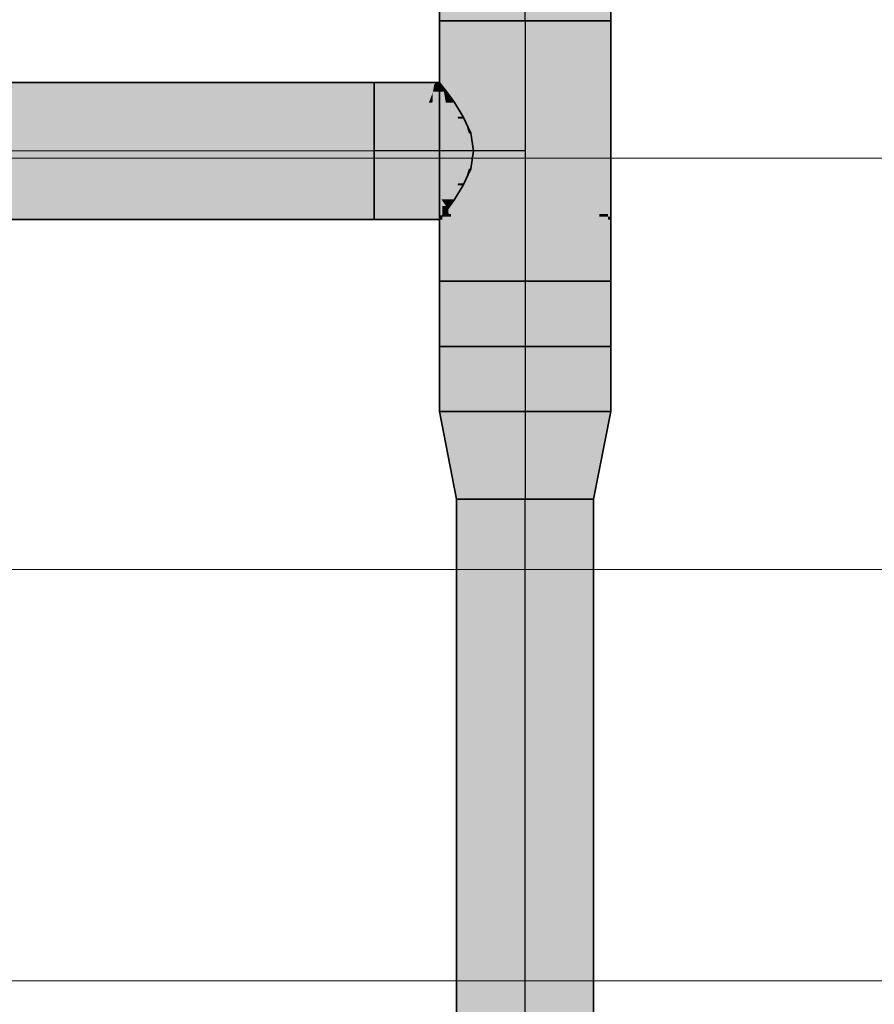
# Model space of a CAD drawing. Extents: x -350 to 540, y -53 to 541.
# Tile 24 of 256: x -201 to -189, y 67 to 82. Entities that reach past the tile are written whole.
import ezdxf
from ezdxf.lldxf.tags import DXFTag

# ---------------------------------------------------------------- set-up
doc = ezdxf.new("R2010")
doc.units = 0
doc.layers.get('0').update_dxf_attribs({"lineweight": 35})
doc.layers.add('5_OG-SCHRAFF-FILL', color=7, linetype='Continuous', lineweight=25)
doc.layers.add('L_Abluft', color=7, linetype='Continuous', lineweight=35, true_color=0xf7d209)
doc.layers.add('L_Abluft-Shading', color=7, linetype='Continuous', lineweight=35, true_color=0xf7d209)
tags = doc.linetypes.add('STRICHPUNKT2', pattern=[12.7, 6.35, -3.175, 0, -3.175]).pattern_tags.tags
tags[10:11] = [DXFTag(74, 4), DXFTag(75, 0), DXFTag(340, '0'), DXFTag(46, 0.0), DXFTag(50, 0.0), DXFTag(44, 0.0), DXFTag(45, 0.0)]
tags[8:9] = [DXFTag(74, 4), DXFTag(75, 0), DXFTag(340, '0'), DXFTag(46, 0.0), DXFTag(50, 0.0), DXFTag(44, 0.0), DXFTag(45, 0.0)]
tags[6:7] = [DXFTag(74, 4), DXFTag(75, 0), DXFTag(340, '0'), DXFTag(46, 0.0), DXFTag(50, 0.0), DXFTag(44, 0.0), DXFTag(45, 0.0)]
tags[4:5] = [DXFTag(74, 4), DXFTag(75, 0), DXFTag(340, '0'), DXFTag(46, 0.0), DXFTag(50, 0.0), DXFTag(44, 0.0), DXFTag(45, 0.0)]

# ---------------------------------------------------------------- blocks, each defined once
blk = doc.blocks.new('Shading-A06HSWGMNL', base_point=(-195.008, 80.505))
at = {"layer": 'L_Abluft-Shading', "color": 44, "true_color": 0x8b7605}
for points in [[(-194.965, 80.505), (-195.008, 80.505), (-194.965, 81.757)], [(-195.008, 80.505), (-194.965, 81.757), (-195.008, 81.757)], [(-192.508, 78.899), (-192.55, 78.899), (-192.508, 81.757)], [(-192.55, 78.899), (-192.508, 81.757), (-192.55, 81.757)], [(-195.064, 80.846), (-195.099, 80.857), (-195.958, 80.857)], [(-195.958, 80.846), (-195.064, 80.846), (-195.958, 80.857)], [(-195.958, 80.823), (-195.084, 80.823), (-195.958, 80.846)], [(-195.084, 80.823), (-195.958, 80.846), (-195.064, 80.846)], [(-195.064, 80.846), (-195.054, 80.857), (-195.099, 80.857)], [(-195.084, 80.823), (-194.981, 80.823), (-195.054, 80.857)], [(-194.981, 80.823), (-195.054, 80.857), (-195.008, 80.857)], [(-194.965, 79.858), (-194.991, 79.858), (-195.008, 80.505)], [(-194.965, 78.918), (-195.008, 78.918), (-195.008, 80.505)], [(-194.965, 79.858), (-194.965, 80.505), (-195.008, 80.505)], [(-194.965, 78.918), (-194.965, 79.858), (-194.991, 79.858)], [(-195.958, 78.857), (-195.008, 78.857), (-195.958, 78.891)], [(-195.008, 78.857), (-195.958, 78.891), (-194.981, 78.891)], [(-194.974, 78.891), (-195.008, 78.891), (-194.965, 78.918)], [(-195.008, 78.891), (-194.965, 78.918), (-195.008, 78.918)], [(-195.008, 78.857), (-194.965, 78.857), (-194.965, 78.899)], [(-195.008, 78.857), (-194.974, 78.891), (-195.008, 78.891)], [(-195.008, 77.957), (-194.965, 77.957), (-195.008, 78.857)], [(-194.965, 77.957), (-195.008, 78.857), (-194.965, 78.857)], [(-194.974, 78.891), (-194.965, 78.899), (-194.971, 78.899)], [(-194.965, 78.899), (-194.971, 78.899), (-194.965, 78.918)], [(-192.508, 78.857), (-192.508, 78.899), (-192.55, 78.899)], [(-192.55, 78.857), (-192.508, 78.857), (-192.55, 78.899)], [(-192.55, 77.957), (-192.508, 77.957), (-192.55, 78.857)], [(-192.508, 77.957), (-192.55, 78.857), (-192.508, 78.857)]]:
    blk.add_solid(points, dxfattribs=at)
at = {"layer": 'L_Abluft-Shading', "color": 54, "true_color": 0xaa9106}
for points in [[(-194.903, 79.858), (-194.965, 79.858), (-194.965, 81.757)], [(-194.873, 78.939), (-194.84, 81.757), (-194.965, 81.757)], [(-194.84, 78.939), (-194.873, 78.939), (-194.84, 81.757)], [(-192.55, 78.939), (-192.675, 78.939), (-192.55, 81.757)], [(-192.675, 78.939), (-192.55, 81.757), (-192.675, 81.757)], [(-195.958, 80.723), (-195.102, 80.723), (-195.958, 80.823)], [(-195.102, 80.723), (-195.958, 80.823), (-195.084, 80.823)], [(-195.102, 80.723), (-194.942, 80.723), (-195.087, 80.807)], [(-195.087, 80.807), (-194.969, 80.807), (-195.084, 80.823)], [(-194.942, 80.723), (-195.087, 80.807), (-194.969, 80.807)], [(-194.969, 80.807), (-194.981, 80.823), (-195.084, 80.823)], [(-194.96, 80.796), (-194.965, 80.796), (-194.969, 80.807)], [(-194.942, 80.773), (-194.96, 80.796), (-194.965, 80.796)], [(-194.958, 80.773), (-194.942, 80.773), (-194.965, 80.796)], [(-194.942, 80.723), (-194.904, 80.723), (-194.958, 80.773)], [(-194.904, 80.723), (-194.958, 80.773), (-194.942, 80.773)], [(-194.885, 79.054), (-194.965, 79.054), (-194.965, 79.858)], [(-194.872, 78.929), (-194.903, 79.858), (-194.965, 79.858)], [(-194.882, 79.01), (-194.965, 79.01), (-194.885, 79.054)], [(-194.965, 79.01), (-194.885, 79.054), (-194.965, 79.054)], [(-194.965, 78.918), (-194.882, 79.01), (-194.965, 79.01)], [(-194.872, 78.929), (-194.954, 78.929), (-194.88, 79.003)], [(-194.892, 78.991), (-194.899, 78.991), (-194.882, 79.01)], [(-194.892, 78.991), (-194.881, 79.002), (-194.886, 79.002)], [(-194.881, 79.002), (-194.886, 79.002), (-194.882, 79.01)], [(-194.88, 79.003), (-194.882, 79.003), (-194.885, 79.054)], [(-194.881, 79.002), (-194.88, 79.003), (-194.882, 79.003)], [(-195.958, 78.891), (-194.981, 78.891), (-195.958, 78.991)], [(-194.981, 78.891), (-195.958, 78.991), (-194.904, 78.991)], [(-194.965, 78.918), (-194.892, 78.991), (-194.899, 78.991)], [(-194.965, 78.899), (-194.84, 78.899), (-194.84, 78.939)], [(-194.908, 78.918), (-194.965, 78.918), (-194.872, 78.929)], [(-194.965, 78.918), (-194.872, 78.929), (-194.954, 78.929)], [(-194.965, 78.899), (-194.908, 78.918), (-194.965, 78.918)], [(-194.965, 77.957), (-194.84, 77.957), (-194.965, 78.899)], [(-194.84, 77.957), (-194.965, 78.899), (-194.84, 78.899)], [(-194.872, 78.929), (-194.84, 78.939), (-194.873, 78.939)], [(-192.55, 78.899), (-192.55, 78.939), (-192.675, 78.939)], [(-192.675, 78.899), (-192.55, 78.899), (-192.675, 78.939)], [(-192.675, 77.957), (-192.55, 77.957), (-192.675, 78.899)], [(-192.55, 77.957), (-192.675, 78.899), (-192.55, 78.899)]]:
    blk.add_solid(points, dxfattribs=at)
at = {"layer": 'L_Abluft-Shading', "color": 42, "true_color": 0xc6a807}
for points in [[(-194.642, 78.973), (-194.84, 78.973), (-194.642, 81.757)], [(-194.84, 78.973), (-194.642, 81.757), (-194.84, 81.757)], [(-192.675, 78.973), (-192.874, 78.973), (-192.675, 81.757)], [(-192.874, 78.973), (-192.675, 81.757), (-192.874, 81.757)], [(-195.103, 80.709), (-195.102, 80.723), (-195.958, 80.723)], [(-195.958, 80.709), (-195.103, 80.709), (-195.958, 80.723)], [(-195.109, 80.564), (-194.915, 80.564), (-195.102, 80.723)], [(-194.915, 80.564), (-195.102, 80.723), (-194.942, 80.723)], [(-194.931, 80.661), (-194.859, 80.661), (-194.942, 80.723)], [(-194.859, 80.661), (-194.904, 80.723), (-194.942, 80.723)], [(-195.958, 80.564), (-195.162, 80.564), (-195.958, 80.709)], [(-195.162, 80.564), (-195.958, 80.709), (-195.103, 80.709)], [(-195.162, 80.564), (-195.109, 80.564), (-195.103, 80.709)], [(-194.915, 80.564), (-194.806, 80.564), (-194.931, 80.661)], [(-194.806, 80.564), (-194.931, 80.661), (-194.859, 80.661)], [(-194.834, 80.627), (-194.84, 80.627), (-194.859, 80.661)], [(-194.818, 80.605), (-194.834, 80.627), (-194.84, 80.627)], [(-194.828, 80.605), (-194.818, 80.605), (-194.84, 80.627)], [(-194.806, 80.564), (-194.789, 80.564), (-194.828, 80.605)], [(-194.789, 80.564), (-194.828, 80.605), (-194.818, 80.605)], [(-194.971, 79.142), (-195.958, 79.142), (-194.976, 79.15)], [(-195.958, 79.142), (-194.976, 79.15), (-195.958, 79.15)], [(-195.958, 78.991), (-194.971, 79.142), (-195.958, 79.142)], [(-195.798, 79.015), (-194.886, 79.015), (-194.971, 79.142)], [(-194.971, 79.142), (-194.923, 79.15), (-194.976, 79.15)], [(-194.92, 79.142), (-194.971, 79.142), (-194.923, 79.15)], [(-194.888, 79.019), (-194.92, 79.142), (-194.971, 79.142)], [(-194.918, 79.134), (-194.915, 79.15), (-194.923, 79.15)], [(-194.883, 79.019), (-194.888, 79.019), (-194.92, 79.142)], [(-194.905, 79.134), (-194.918, 79.134), (-194.915, 79.15)], [(-194.859, 79.053), (-194.806, 79.15), (-194.915, 79.15)], [(-194.818, 79.109), (-194.828, 79.109), (-194.789, 79.15)], [(-194.828, 79.109), (-194.789, 79.15), (-194.806, 79.15)], [(-195.958, 78.991), (-194.904, 78.991), (-195.798, 79.015)], [(-194.904, 78.991), (-195.798, 79.015), (-194.886, 79.015)], [(-194.893, 79.053), (-194.905, 79.134), (-194.918, 79.134)], [(-194.859, 79.053), (-194.893, 79.053), (-194.905, 79.134)], [(-194.883, 79.019), (-194.859, 79.053), (-194.893, 79.053)], [(-194.886, 79.015), (-194.883, 79.019), (-194.888, 79.019)], [(-194.859, 79.053), (-194.834, 79.087), (-194.84, 79.087)], [(-194.834, 79.087), (-194.84, 79.087), (-194.818, 79.109)], [(-194.84, 79.087), (-194.818, 79.109), (-194.828, 79.109)], [(-194.84, 78.939), (-194.642, 78.973), (-194.84, 78.973)], [(-194.84, 78.939), (-194.642, 78.939), (-194.642, 78.973)], [(-194.84, 77.957), (-194.642, 77.957), (-194.84, 78.939)], [(-194.642, 77.957), (-194.84, 78.939), (-194.642, 78.939)], [(-192.675, 78.939), (-192.675, 78.973), (-192.874, 78.973)], [(-192.874, 78.939), (-192.675, 78.939), (-192.874, 78.973)], [(-192.874, 77.957), (-192.675, 77.957), (-192.874, 78.939)], [(-192.675, 77.957), (-192.874, 78.939), (-192.675, 78.939)]]:
    blk.add_solid(points, dxfattribs=at)
at = {"layer": 'L_Abluft-Shading', "color": 52, "true_color": 0xddbc08}
for points in [[(-194.383, 78.999), (-194.642, 78.999), (-194.383, 81.757)], [(-194.642, 78.999), (-194.383, 81.757), (-194.642, 81.757)], [(-192.874, 78.999), (-193.133, 78.999), (-192.874, 81.757)], [(-193.133, 78.999), (-192.874, 81.757), (-193.133, 81.757)], [(-195.958, 80.357), (-195.201, 80.357), (-195.958, 80.564)], [(-195.201, 80.357), (-195.958, 80.564), (-195.162, 80.564)], [(-195.201, 80.357), (-195.102, 80.357), (-195.162, 80.564)], [(-195.102, 80.357), (-195.162, 80.564), (-195.109, 80.564)], [(-195.102, 80.357), (-194.894, 80.357), (-195.109, 80.564)], [(-194.894, 80.357), (-195.109, 80.564), (-194.915, 80.564)], [(-194.894, 80.357), (-194.741, 80.357), (-194.915, 80.564)], [(-194.741, 80.357), (-194.915, 80.564), (-194.806, 80.564)], [(-194.741, 80.357), (-194.659, 80.357), (-194.806, 80.564)], [(-194.659, 80.357), (-194.806, 80.564), (-194.789, 80.564)], [(-195.958, 79.15), (-194.976, 79.15), (-195.958, 79.357)], [(-194.976, 79.15), (-195.958, 79.357), (-195.069, 79.357)], [(-194.976, 79.15), (-194.923, 79.15), (-195.069, 79.357)], [(-194.923, 79.15), (-195.069, 79.357), (-194.971, 79.357)], [(-194.923, 79.15), (-194.915, 79.15), (-194.971, 79.357)], [(-194.915, 79.15), (-194.971, 79.357), (-194.894, 79.357)], [(-194.915, 79.15), (-194.806, 79.15), (-194.894, 79.357)], [(-194.806, 79.15), (-194.894, 79.357), (-194.741, 79.357)], [(-194.806, 79.15), (-194.789, 79.15), (-194.741, 79.357)], [(-194.789, 79.15), (-194.741, 79.357), (-194.659, 79.357)], [(-194.642, 78.973), (-194.383, 78.999), (-194.642, 78.999)], [(-194.642, 78.973), (-194.383, 78.973), (-194.383, 78.999)], [(-192.874, 78.973), (-192.874, 78.999), (-193.133, 78.999)], [(-193.133, 78.973), (-192.874, 78.973), (-193.133, 78.999)], [(-194.642, 77.957), (-194.383, 77.957), (-194.642, 78.973)], [(-194.383, 77.957), (-194.642, 78.973), (-194.383, 78.973)], [(-193.133, 77.957), (-192.874, 77.957), (-193.133, 78.973)], [(-192.874, 77.957), (-193.133, 78.973), (-192.874, 78.973)]]:
    blk.add_solid(points, dxfattribs=at)
at = {"layer": 'L_Abluft-Shading', "color": 40, "true_color": 0xedca08}
for points in [[(-194.081, 79.016), (-194.383, 79.016), (-194.081, 81.757)], [(-194.383, 79.016), (-194.081, 81.757), (-194.383, 81.757)], [(-193.133, 79.016), (-193.434, 79.016), (-193.133, 81.757)], [(-193.434, 79.016), (-193.133, 81.757), (-193.434, 81.757)], [(-195.958, 80.116), (-195.21, 80.116), (-195.958, 80.357)], [(-195.21, 80.116), (-195.958, 80.357), (-195.201, 80.357)], [(-195.21, 80.116), (-195.084, 80.116), (-195.201, 80.357)], [(-195.084, 80.116), (-195.201, 80.357), (-195.102, 80.357)], [(-195.084, 80.116), (-194.881, 80.116), (-195.102, 80.357)], [(-194.881, 80.116), (-195.102, 80.357), (-194.894, 80.357)], [(-194.881, 80.116), (-194.699, 80.116), (-194.894, 80.357)], [(-194.699, 80.116), (-194.894, 80.357), (-194.741, 80.357)], [(-194.736, 80.328), (-194.646, 80.328), (-194.741, 80.357)], [(-194.646, 80.328), (-194.659, 80.357), (-194.741, 80.357)], [(-194.699, 80.116), (-194.579, 80.116), (-194.736, 80.328)], [(-194.579, 80.116), (-194.736, 80.328), (-194.646, 80.328)], [(-194.64, 80.314), (-194.642, 80.314), (-194.646, 80.328)], [(-194.631, 80.294), (-194.64, 80.314), (-194.642, 80.314)], [(-194.636, 80.294), (-194.631, 80.294), (-194.642, 80.314)], [(-194.579, 80.116), (-194.551, 80.116), (-194.636, 80.294)], [(-194.551, 80.116), (-194.636, 80.294), (-194.631, 80.294)], [(-195.958, 79.357), (-195.069, 79.357), (-195.958, 79.598)], [(-195.069, 79.357), (-195.958, 79.598), (-195.142, 79.598)], [(-195.069, 79.357), (-194.971, 79.357), (-195.142, 79.598)], [(-194.971, 79.357), (-195.142, 79.598), (-195.016, 79.598)], [(-194.971, 79.357), (-194.894, 79.357), (-195.016, 79.598)], [(-194.894, 79.357), (-195.016, 79.598), (-194.881, 79.598)], [(-194.894, 79.357), (-194.741, 79.357), (-194.881, 79.598)], [(-194.741, 79.357), (-194.881, 79.598), (-194.699, 79.598)], [(-194.736, 79.386), (-194.646, 79.386), (-194.699, 79.598)], [(-194.646, 79.386), (-194.579, 79.598), (-194.699, 79.598)], [(-194.631, 79.42), (-194.636, 79.42), (-194.551, 79.598)], [(-194.636, 79.42), (-194.551, 79.598), (-194.579, 79.598)], [(-194.741, 79.357), (-194.659, 79.357), (-194.736, 79.386)], [(-194.659, 79.357), (-194.736, 79.386), (-194.646, 79.386)], [(-194.646, 79.386), (-194.64, 79.4), (-194.642, 79.4)], [(-194.64, 79.4), (-194.642, 79.4), (-194.631, 79.42)], [(-194.642, 79.4), (-194.631, 79.42), (-194.636, 79.42)], [(-194.383, 78.999), (-194.081, 79.016), (-194.383, 79.016)], [(-194.383, 78.999), (-194.081, 78.999), (-194.081, 79.016)], [(-194.383, 77.957), (-194.081, 77.957), (-194.383, 78.999)], [(-194.081, 77.957), (-194.383, 78.999), (-194.081, 78.999)], [(-193.133, 78.999), (-193.133, 79.016), (-193.434, 79.016)], [(-193.434, 78.999), (-193.133, 78.999), (-193.434, 79.016)], [(-193.434, 77.957), (-193.133, 77.957), (-193.434, 78.999)], [(-193.133, 77.957), (-193.434, 78.999), (-193.133, 78.999)]]:
    blk.add_solid(points, dxfattribs=at)
at = {"layer": 'L_Abluft-Shading', "color": 40, "true_color": 0xf5d108}
for points in [[(-193.758, 79.021), (-194.081, 79.021), (-193.758, 81.757)], [(-194.081, 79.021), (-193.758, 81.757), (-194.081, 81.757)], [(-193.434, 79.021), (-193.758, 79.021), (-193.434, 81.757)], [(-193.758, 79.021), (-193.434, 81.757), (-193.758, 81.757)], [(-195.958, 79.857), (-195.19, 79.857), (-195.958, 80.116)], [(-195.19, 79.857), (-195.958, 80.116), (-195.21, 80.116)], [(-195.19, 79.857), (-195.054, 79.857), (-195.21, 80.116)], [(-195.054, 79.857), (-195.21, 80.116), (-195.084, 80.116)], [(-195.054, 79.857), (-194.876, 79.857), (-195.084, 80.116)], [(-194.876, 79.857), (-195.084, 80.116), (-194.881, 80.116)], [(-194.876, 79.857), (-194.685, 79.857), (-194.881, 80.116)], [(-194.685, 79.857), (-194.881, 80.116), (-194.699, 80.116)], [(-194.685, 79.857), (-194.553, 79.857), (-194.699, 80.116)], [(-194.553, 79.857), (-194.699, 80.116), (-194.579, 80.116)], [(-194.553, 79.857), (-194.508, 79.857), (-194.579, 80.116)], [(-194.508, 79.857), (-194.579, 80.116), (-194.551, 80.116)], [(-195.958, 79.598), (-195.142, 79.598), (-195.958, 79.857)], [(-195.142, 79.598), (-195.958, 79.857), (-195.19, 79.857)], [(-195.142, 79.598), (-195.016, 79.598), (-195.19, 79.857)], [(-195.016, 79.598), (-195.19, 79.857), (-195.054, 79.857)], [(-195.016, 79.598), (-194.881, 79.598), (-195.054, 79.857)], [(-194.881, 79.598), (-195.054, 79.857), (-194.876, 79.857)], [(-194.881, 79.598), (-194.699, 79.598), (-194.876, 79.857)], [(-194.699, 79.598), (-194.876, 79.857), (-194.685, 79.857)], [(-194.699, 79.598), (-194.579, 79.598), (-194.685, 79.857)], [(-194.579, 79.598), (-194.685, 79.857), (-194.553, 79.857)], [(-194.579, 79.598), (-194.551, 79.598), (-194.553, 79.857)], [(-194.551, 79.598), (-194.553, 79.857), (-194.508, 79.857)], [(-194.081, 79.016), (-193.758, 79.021), (-194.081, 79.021)], [(-194.081, 79.016), (-193.758, 79.016), (-193.758, 79.021)], [(-194.081, 77.957), (-193.758, 77.957), (-194.081, 79.016)], [(-193.758, 77.957), (-194.081, 79.016), (-193.758, 79.016)], [(-193.434, 79.016), (-193.434, 79.021), (-193.758, 79.021)], [(-193.758, 79.016), (-193.434, 79.016), (-193.758, 79.021)], [(-193.758, 77.957), (-193.434, 77.957), (-193.758, 79.016)], [(-193.434, 77.957), (-193.758, 79.016), (-193.434, 79.016)]]:
    blk.add_solid(points, dxfattribs=at)
blk = doc.blocks.new('Shading-A06HSWGQNL', base_point=(-209.831, 80.857))
at = {"layer": 'L_Abluft-Shading', "color": 44, "true_color": 0x8b7605}
for points in [[(-209.831, 80.823), (-195.958, 80.823), (-209.831, 80.857)], [(-195.958, 80.823), (-209.831, 80.857), (-195.958, 80.857)], [(-209.831, 78.857), (-195.958, 78.857), (-209.831, 78.891)], [(-195.958, 78.857), (-209.831, 78.891), (-195.958, 78.891)]]:
    blk.add_solid(points, dxfattribs=at)
at = {"layer": 'L_Abluft-Shading', "color": 54, "true_color": 0xaa9106}
for points in [[(-209.831, 80.723), (-195.958, 80.723), (-209.831, 80.823)], [(-195.958, 80.723), (-209.831, 80.823), (-195.958, 80.823)], [(-209.831, 78.891), (-195.958, 78.891), (-209.831, 78.991)], [(-195.958, 78.891), (-209.831, 78.991), (-195.958, 78.991)]]:
    blk.add_solid(points, dxfattribs=at)
at = {"layer": 'L_Abluft-Shading', "color": 42, "true_color": 0xc6a807}
for points in [[(-209.831, 80.564), (-195.958, 80.564), (-209.831, 80.723)], [(-195.958, 80.564), (-209.831, 80.723), (-195.958, 80.723)], [(-209.831, 78.991), (-195.958, 78.991), (-209.831, 79.15)], [(-195.958, 78.991), (-209.831, 79.15), (-195.958, 79.15)]]:
    blk.add_solid(points, dxfattribs=at)
at = {"layer": 'L_Abluft-Shading', "color": 52, "true_color": 0xddbc08}
for points in [[(-209.831, 80.357), (-195.958, 80.357), (-209.831, 80.564)], [(-195.958, 80.357), (-209.831, 80.564), (-195.958, 80.564)], [(-209.831, 79.15), (-195.958, 79.15), (-209.831, 79.357)], [(-195.958, 79.15), (-209.831, 79.357), (-195.958, 79.357)]]:
    blk.add_solid(points, dxfattribs=at)
at = {"layer": 'L_Abluft-Shading', "color": 40, "true_color": 0xedca08}
for points in [[(-209.831, 80.116), (-195.958, 80.116), (-209.831, 80.357)], [(-195.958, 80.116), (-209.831, 80.357), (-195.958, 80.357)], [(-209.831, 79.357), (-195.958, 79.357), (-209.831, 79.598)], [(-195.958, 79.357), (-209.831, 79.598), (-195.958, 79.598)]]:
    blk.add_solid(points, dxfattribs=at)
at = {"layer": 'L_Abluft-Shading', "color": 40, "true_color": 0xf5d108}
for points in [[(-209.831, 79.857), (-195.958, 79.857), (-209.831, 80.116)], [(-195.958, 79.857), (-209.831, 80.116), (-195.958, 80.116)], [(-209.831, 79.598), (-195.958, 79.598), (-209.831, 79.857)], [(-195.958, 79.598), (-209.831, 79.857), (-195.958, 79.857)]]:
    blk.add_solid(points, dxfattribs=at)
blk = doc.blocks.new('Shading-A06HSWH0NL', base_point=(-193.434, 87.965))
at = {"layer": 'L_Abluft-Shading', "color": 44, "true_color": 0x8b7605}
for points in [[(-195.008, 81.757), (-194.965, 81.757), (-195.008, 87.965)], [(-194.965, 81.757), (-195.008, 87.965), (-194.965, 87.965)], [(-192.55, 81.757), (-192.508, 81.757), (-192.55, 87.965)], [(-192.508, 81.757), (-192.55, 87.965), (-192.508, 87.965)]]:
    blk.add_solid(points, dxfattribs=at)
at = {"layer": 'L_Abluft-Shading', "color": 54, "true_color": 0xaa9106}
for points in [[(-194.965, 81.757), (-194.84, 81.757), (-194.965, 87.965)], [(-194.84, 81.757), (-194.965, 87.965), (-194.84, 87.965)], [(-192.675, 81.757), (-192.55, 81.757), (-192.675, 87.965)], [(-192.55, 81.757), (-192.675, 87.965), (-192.55, 87.965)]]:
    blk.add_solid(points, dxfattribs=at)
at = {"layer": 'L_Abluft-Shading', "color": 42, "true_color": 0xc6a807}
for points in [[(-194.84, 81.757), (-194.642, 81.757), (-194.84, 87.965)], [(-194.642, 81.757), (-194.84, 87.965), (-194.642, 87.965)], [(-192.874, 81.757), (-192.675, 81.757), (-192.874, 87.965)], [(-192.675, 81.757), (-192.874, 87.965), (-192.675, 87.965)]]:
    blk.add_solid(points, dxfattribs=at)
at = {"layer": 'L_Abluft-Shading', "color": 52, "true_color": 0xddbc08}
for points in [[(-194.642, 81.757), (-194.383, 81.757), (-194.642, 87.965)], [(-194.383, 81.757), (-194.642, 87.965), (-194.383, 87.965)], [(-193.133, 81.757), (-192.874, 81.757), (-193.133, 87.965)], [(-192.874, 81.757), (-193.133, 87.965), (-192.874, 87.965)]]:
    blk.add_solid(points, dxfattribs=at)
at = {"layer": 'L_Abluft-Shading', "color": 40, "true_color": 0xedca08}
for points in [[(-194.383, 81.757), (-194.081, 81.757), (-194.383, 87.965)], [(-194.081, 81.757), (-194.383, 87.965), (-194.081, 87.965)], [(-193.434, 81.757), (-193.133, 81.757), (-193.434, 87.965)], [(-193.133, 81.757), (-193.434, 87.965), (-193.133, 87.965)]]:
    blk.add_solid(points, dxfattribs=at)
at = {"layer": 'L_Abluft-Shading', "color": 40, "true_color": 0xf5d108}
for points in [[(-194.081, 81.757), (-193.758, 81.757), (-194.081, 87.965)], [(-193.758, 81.757), (-194.081, 87.965), (-193.758, 87.965)], [(-193.758, 81.757), (-193.434, 81.757), (-193.758, 87.965)], [(-193.434, 81.757), (-193.758, 87.965), (-193.434, 87.965)]]:
    blk.add_solid(points, dxfattribs=at)
blk = doc.blocks.new('Shading-A06HSWHMNL', base_point=(-192.758, 74.777))
at = {"layer": 'L_Abluft-Shading', "color": 44, "true_color": 0x8b7605}
for points in [[(-194.758, 64.652), (-194.724, 64.652), (-194.758, 74.777)], [(-194.724, 64.652), (-194.758, 74.777), (-194.724, 74.777)], [(-192.792, 64.652), (-192.758, 64.652), (-192.792, 74.777)], [(-192.758, 64.652), (-192.792, 74.777), (-192.758, 74.777)]]:
    blk.add_solid(points, dxfattribs=at)
at = {"layer": 'L_Abluft-Shading', "color": 54, "true_color": 0xaa9106}
for points in [[(-194.724, 64.652), (-194.624, 64.652), (-194.724, 74.777)], [(-194.624, 64.652), (-194.724, 74.777), (-194.624, 74.777)], [(-192.892, 64.652), (-192.792, 64.652), (-192.892, 74.777)], [(-192.792, 64.652), (-192.892, 74.777), (-192.792, 74.777)]]:
    blk.add_solid(points, dxfattribs=at)
at = {"layer": 'L_Abluft-Shading', "color": 42, "true_color": 0xc6a807}
for points in [[(-194.624, 64.652), (-194.465, 64.652), (-194.624, 74.777)], [(-194.465, 64.652), (-194.624, 74.777), (-194.465, 74.777)], [(-193.051, 64.652), (-192.892, 64.652), (-193.051, 74.777)], [(-192.892, 64.652), (-193.051, 74.777), (-192.892, 74.777)]]:
    blk.add_solid(points, dxfattribs=at)
at = {"layer": 'L_Abluft-Shading', "color": 52, "true_color": 0xddbc08}
for points in [[(-194.465, 64.652), (-194.258, 64.652), (-194.465, 74.777)], [(-194.258, 64.652), (-194.465, 74.777), (-194.258, 74.777)], [(-193.258, 64.652), (-193.051, 64.652), (-193.258, 74.777)], [(-193.051, 64.652), (-193.258, 74.777), (-193.051, 74.777)]]:
    blk.add_solid(points, dxfattribs=at)
at = {"layer": 'L_Abluft-Shading', "color": 40, "true_color": 0xedca08}
for points in [[(-194.258, 64.652), (-194.017, 64.652), (-194.258, 74.777)], [(-194.017, 64.652), (-194.258, 74.777), (-194.017, 74.777)], [(-193.499, 64.652), (-193.258, 64.652), (-193.499, 74.777)], [(-193.258, 64.652), (-193.499, 74.777), (-193.258, 74.777)]]:
    blk.add_solid(points, dxfattribs=at)
at = {"layer": 'L_Abluft-Shading', "color": 40, "true_color": 0xf5d108}
for points in [[(-194.017, 64.652), (-193.758, 64.652), (-194.017, 74.777)], [(-193.758, 64.652), (-194.017, 74.777), (-193.758, 74.777)], [(-193.758, 64.652), (-193.499, 64.652), (-193.758, 74.777)], [(-193.499, 64.652), (-193.758, 74.777), (-193.499, 74.777)]]:
    blk.add_solid(points, dxfattribs=at)
blk = doc.blocks.new('Shading-A06HSWHONL', base_point=(-192.792, 74.777))
at = {"layer": 'L_Abluft-Shading', "color": 44, "true_color": 0x8b7605}
for points in [[(-194.758, 74.777), (-194.724, 74.777), (-195.008, 76.057)], [(-194.724, 74.777), (-195.008, 76.057), (-194.965, 76.057)], [(-192.685, 75.151), (-192.721, 75.151), (-192.508, 76.055)], [(-192.721, 75.151), (-192.508, 76.055), (-192.551, 76.055)], [(-192.508, 76.055), (-192.551, 76.055), (-192.508, 76.057)], [(-192.551, 76.055), (-192.508, 76.057), (-192.55, 76.057)], [(-192.792, 74.777), (-192.758, 74.777), (-192.685, 75.151)], [(-192.792, 74.777), (-192.685, 75.151), (-192.721, 75.151)]]:
    blk.add_solid(points, dxfattribs=at)
at = {"layer": 'L_Abluft-Shading', "color": 54, "true_color": 0xa99006}
for points in [[(-194.794, 75.151), (-194.84, 76.057), (-194.965, 76.057)], [(-194.687, 75.151), (-194.794, 75.151), (-194.84, 76.057)], [(-192.721, 75.151), (-192.829, 75.151), (-192.551, 76.055)], [(-192.829, 75.151), (-192.551, 76.055), (-192.676, 76.055)], [(-192.551, 76.055), (-192.676, 76.055), (-192.55, 76.057)], [(-192.676, 76.055), (-192.55, 76.057), (-192.675, 76.057)], [(-194.724, 74.777), (-194.687, 75.151), (-194.794, 75.151)], [(-194.724, 74.777), (-194.624, 74.777), (-194.687, 75.151)], [(-192.892, 74.777), (-192.792, 74.777), (-192.721, 75.151)], [(-192.892, 74.777), (-192.721, 75.151), (-192.829, 75.151)]]:
    blk.add_solid(points, dxfattribs=at)
at = {"layer": 'L_Abluft-Shading', "color": 42, "true_color": 0xc5a707}
for points in [[(-194.642, 76.055), (-194.84, 76.055), (-194.642, 76.057)], [(-194.84, 76.055), (-194.642, 76.057), (-194.84, 76.057)], [(-194.687, 75.151), (-194.642, 76.055), (-194.84, 76.055)], [(-194.517, 75.151), (-194.687, 75.151), (-194.642, 76.055)], [(-192.829, 75.151), (-192.999, 75.151), (-192.676, 76.055)], [(-192.999, 75.151), (-192.676, 76.055), (-192.874, 76.055)], [(-192.676, 76.055), (-192.874, 76.055), (-192.675, 76.057)], [(-192.874, 76.055), (-192.675, 76.057), (-192.874, 76.057)], [(-194.624, 74.777), (-194.517, 75.151), (-194.687, 75.151)], [(-194.624, 74.777), (-194.465, 74.777), (-194.517, 75.151)], [(-193.051, 74.777), (-192.892, 74.777), (-192.829, 75.151)], [(-193.051, 74.777), (-192.829, 75.151), (-192.999, 75.151)]]:
    blk.add_solid(points, dxfattribs=at)
at = {"layer": 'L_Abluft-Shading', "color": 52, "true_color": 0xdbba08}
for points in [[(-194.383, 76.055), (-194.642, 76.055), (-194.383, 76.057)], [(-194.642, 76.055), (-194.383, 76.057), (-194.642, 76.057)], [(-194.517, 75.151), (-194.383, 76.055), (-194.642, 76.055)], [(-194.294, 75.151), (-194.517, 75.151), (-194.383, 76.055)], [(-192.999, 75.151), (-193.221, 75.151), (-192.874, 76.055)], [(-193.221, 75.151), (-192.874, 76.055), (-193.133, 76.055)], [(-192.874, 76.055), (-193.133, 76.055), (-192.874, 76.057)], [(-193.133, 76.055), (-192.874, 76.057), (-193.133, 76.057)], [(-194.465, 74.777), (-194.294, 75.151), (-194.517, 75.151)], [(-194.465, 74.777), (-194.258, 74.777), (-194.294, 75.151)], [(-193.258, 74.777), (-193.051, 74.777), (-192.999, 75.151)], [(-193.258, 74.777), (-192.999, 75.151), (-193.221, 75.151)]]:
    blk.add_solid(points, dxfattribs=at)
at = {"layer": 'L_Abluft-Shading', "color": 40, "true_color": 0xebc808}
for points in [[(-194.081, 76.055), (-194.383, 76.055), (-194.081, 76.057)], [(-194.383, 76.055), (-194.081, 76.057), (-194.383, 76.057)], [(-194.294, 75.151), (-194.081, 76.055), (-194.383, 76.055)], [(-194.036, 75.151), (-194.294, 75.151), (-194.081, 76.055)], [(-193.221, 75.151), (-193.48, 75.151), (-193.133, 76.055)], [(-193.48, 75.151), (-193.133, 76.055), (-193.434, 76.055)], [(-193.133, 76.055), (-193.434, 76.055), (-193.133, 76.057)], [(-193.434, 76.055), (-193.133, 76.057), (-193.434, 76.057)], [(-194.258, 74.777), (-194.036, 75.151), (-194.294, 75.151)], [(-194.258, 74.777), (-194.017, 74.777), (-194.036, 75.151)], [(-193.499, 74.777), (-193.258, 74.777), (-193.221, 75.151)], [(-193.499, 74.777), (-193.221, 75.151), (-193.48, 75.151)]]:
    blk.add_solid(points, dxfattribs=at)
at = {"layer": 'L_Abluft-Shading', "color": 40, "true_color": 0xf3cf08}
for points in [[(-193.758, 76.055), (-194.081, 76.055), (-193.758, 76.057)], [(-194.081, 76.055), (-193.758, 76.057), (-194.081, 76.057)], [(-194.036, 75.151), (-193.758, 76.055), (-194.081, 76.055)], [(-193.758, 75.151), (-194.036, 75.151), (-193.758, 76.055)], [(-193.434, 76.055), (-193.758, 76.055), (-193.434, 76.057)], [(-193.758, 76.055), (-193.434, 76.057), (-193.758, 76.057)], [(-193.48, 75.151), (-193.758, 75.151), (-193.434, 76.055)], [(-193.758, 75.151), (-193.434, 76.055), (-193.758, 76.055)], [(-194.017, 74.777), (-193.758, 75.151), (-194.036, 75.151)], [(-194.017, 74.777), (-193.758, 74.777), (-193.758, 75.151)], [(-193.758, 74.777), (-193.499, 74.777), (-193.48, 75.151)], [(-193.758, 74.777), (-193.48, 75.151), (-193.758, 75.151)]]:
    blk.add_solid(points, dxfattribs=at)
blk = doc.blocks.new('Shading-A06HSWHQNL', base_point=(-193.434, 77.957))
at = {"layer": 'L_Abluft-Shading', "color": 44, "true_color": 0x8b7605}
for points in [[(-195.008, 76.057), (-194.965, 76.057), (-195.008, 77.957)], [(-194.965, 76.057), (-195.008, 77.957), (-194.965, 77.957)], [(-192.55, 76.057), (-192.508, 76.057), (-192.55, 77.957)], [(-192.508, 76.057), (-192.55, 77.957), (-192.508, 77.957)]]:
    blk.add_solid(points, dxfattribs=at)
at = {"layer": 'L_Abluft-Shading', "color": 54, "true_color": 0xaa9106}
for points in [[(-194.965, 76.057), (-194.84, 76.057), (-194.965, 77.957)], [(-194.84, 76.057), (-194.965, 77.957), (-194.84, 77.957)], [(-192.675, 76.057), (-192.55, 76.057), (-192.675, 77.957)], [(-192.55, 76.057), (-192.675, 77.957), (-192.55, 77.957)]]:
    blk.add_solid(points, dxfattribs=at)
at = {"layer": 'L_Abluft-Shading', "color": 42, "true_color": 0xc6a807}
for points in [[(-194.84, 76.057), (-194.642, 76.057), (-194.84, 77.957)], [(-194.642, 76.057), (-194.84, 77.957), (-194.642, 77.957)], [(-192.874, 76.057), (-192.675, 76.057), (-192.874, 77.957)], [(-192.675, 76.057), (-192.874, 77.957), (-192.675, 77.957)]]:
    blk.add_solid(points, dxfattribs=at)
at = {"layer": 'L_Abluft-Shading', "color": 52, "true_color": 0xddbc08}
for points in [[(-194.642, 76.057), (-194.383, 76.057), (-194.642, 77.957)], [(-194.383, 76.057), (-194.642, 77.957), (-194.383, 77.957)], [(-193.133, 76.057), (-192.874, 76.057), (-193.133, 77.957)], [(-192.874, 76.057), (-193.133, 77.957), (-192.874, 77.957)]]:
    blk.add_solid(points, dxfattribs=at)
at = {"layer": 'L_Abluft-Shading', "color": 40, "true_color": 0xedca08}
for points in [[(-194.383, 76.057), (-194.081, 76.057), (-194.383, 77.957)], [(-194.081, 76.057), (-194.383, 77.957), (-194.081, 77.957)], [(-193.434, 76.057), (-193.133, 76.057), (-193.434, 77.957)], [(-193.133, 76.057), (-193.434, 77.957), (-193.133, 77.957)]]:
    blk.add_solid(points, dxfattribs=at)
at = {"layer": 'L_Abluft-Shading', "color": 40, "true_color": 0xf5d108}
for points in [[(-194.081, 76.057), (-193.758, 76.057), (-194.081, 77.957)], [(-193.758, 76.057), (-194.081, 77.957), (-193.758, 77.957)], [(-193.758, 76.057), (-193.434, 76.057), (-193.758, 77.957)], [(-193.434, 76.057), (-193.758, 77.957), (-193.434, 77.957)]]:
    blk.add_solid(points, dxfattribs=at)
blk = doc.blocks.new('Referenz-A06HSWJKNL', base_point=(-324.951, -4.103))
at = {"layer": '5_OG-SCHRAFF-FILL', "color": 0, "lineweight": 13}
for p, q in [((-230.844, 79.754), (-80.452, 79.754)), ((-230.844, 73.754), (-80.452, 73.754)), ((-230.844, 67.754), (-159.347, 67.754))]:
    blk.add_line(p, q, dxfattribs=at)
blk = doc.blocks.new('Abzweigstück 90°-A06HSWL2NL', base_point=(-195.958, 77.957))
at = {"color": 0, "linetype": 'ByBlock', "lineweight": -2, "ltscale": 0.35}
for p, q in [((-195.008, 81.757), (-195.008, 77.957)), ((-194.276, 81.757), (-195.008, 81.757)), ((-193.24, 81.757), (-194.276, 81.757)), ((-192.508, 81.757), (-193.24, 81.757)), ((-192.508, 77.957), (-192.508, 81.757)), ((-195.958, 80.823), (-195.958, 80.857)), ((-195.008, 80.857), (-195.958, 80.857)), ((-195.958, 80.723), (-195.958, 80.823)), ((-195.958, 80.564), (-195.958, 80.723)), ((-194.981, 80.823), (-195.008, 80.857)), ((-194.904, 80.723), (-194.981, 80.823)), ((-194.789, 80.564), (-194.904, 80.723)), ((-195.958, 80.357), (-195.958, 80.564)), ((-194.659, 80.357), (-194.789, 80.564)), ((-195.958, 80.116), (-195.958, 80.357)), ((-194.551, 80.116), (-194.659, 80.357)), ((-195.958, 79.857), (-195.958, 80.116)), ((-194.508, 79.857), (-194.551, 80.116)), ((-195.958, 79.598), (-195.958, 79.857)), ((-194.551, 79.598), (-194.508, 79.857)), ((-195.958, 79.357), (-195.958, 79.598)), ((-194.659, 79.357), (-194.551, 79.598)), ((-195.958, 79.15), (-195.958, 79.357)), ((-194.789, 79.15), (-194.659, 79.357)), ((-195.958, 78.991), (-195.958, 79.15)), ((-194.904, 78.991), (-194.789, 79.15)), ((-195.958, 78.891), (-195.958, 78.991)), ((-195.958, 78.857), (-195.958, 78.891)), ((-195.008, 78.857), (-195.958, 78.857)), ((-195.008, 78.857), (-194.981, 78.891)), ((-194.981, 78.891), (-194.904, 78.991)), ((-194.276, 77.957), (-195.008, 77.957)), ((-193.24, 77.957), (-194.276, 77.957)), ((-192.508, 77.957), (-193.24, 77.957))]:
    blk.add_line(p, q, dxfattribs=at)
at = {"color": 0, "linetype": 'STRICHPUNKT2', "lineweight": 25, "ltscale": 0.25}
for p, q in [((-193.758, 81.757), (-193.758, 77.957)), ((-193.758, 79.857), (-195.958, 79.857))]:
    blk.add_line(p, q, dxfattribs=at)
blk = doc.blocks.new('Muffe-A06HSWLUNL', base_point=(-195.008, 76.057))
at = {"color": 0, "linetype": 'ByBlock', "lineweight": -2, "ltscale": 0.35}
for p, q in [((-195.008, 77.957), (-195.008, 76.057)), ((-194.276, 77.957), (-195.008, 77.957)), ((-193.24, 77.957), (-194.276, 77.957)), ((-192.508, 77.957), (-193.24, 77.957)), ((-192.508, 76.057), (-192.508, 77.957)), ((-195.008, 77.007), (-194.965, 77.007)), ((-194.965, 77.007), (-194.84, 77.007)), ((-194.84, 77.007), (-194.642, 77.007)), ((-194.642, 77.007), (-194.383, 77.007)), ((-194.383, 77.007), (-194.081, 77.007)), ((-194.081, 77.007), (-193.758, 77.007)), ((-193.758, 77.007), (-193.434, 77.007)), ((-193.434, 77.007), (-193.133, 77.007)), ((-193.133, 77.007), (-192.874, 77.007)), ((-192.874, 77.007), (-192.675, 77.007)), ((-192.675, 77.007), (-192.55, 77.007)), ((-192.55, 77.007), (-192.508, 77.007)), ((-194.276, 76.057), (-195.008, 76.057)), ((-193.24, 76.057), (-194.276, 76.057)), ((-192.508, 76.057), (-193.24, 76.057))]:
    blk.add_line(p, q, dxfattribs=at)
at = {"color": 0, "linetype": 'STRICHPUNKT2', "lineweight": 25, "ltscale": 0.25}
blk.add_line((-193.758, 77.957), (-193.758, 76.057), dxfattribs=at)
blk = doc.blocks.new('Konisches Übergangsstück-A06HSWLWNL', base_point=(-195.008, 74.777))
at = {"color": 0, "linetype": 'ByBlock', "lineweight": -2, "ltscale": 0.35}
for p, q in [((-195.008, 76.057), (-194.965, 76.057)), ((-195.008, 76.057), (-194.758, 74.777)), ((-194.965, 76.057), (-194.84, 76.057)), ((-194.84, 76.057), (-194.642, 76.057)), ((-194.642, 76.057), (-194.383, 76.057)), ((-194.383, 76.057), (-194.081, 76.057)), ((-194.081, 76.057), (-193.758, 76.057)), ((-193.758, 76.057), (-193.434, 76.057)), ((-193.434, 76.057), (-193.133, 76.057)), ((-193.133, 76.057), (-192.874, 76.057)), ((-192.874, 76.057), (-192.675, 76.057)), ((-192.508, 76.057), (-192.758, 74.777)), ((-192.675, 76.057), (-192.55, 76.057)), ((-192.55, 76.057), (-192.508, 76.057)), ((-194.758, 74.777), (-194.724, 74.777)), ((-194.724, 74.777), (-194.624, 74.777)), ((-194.624, 74.777), (-194.465, 74.777)), ((-194.465, 74.777), (-194.258, 74.777)), ((-194.258, 74.777), (-194.017, 74.777)), ((-194.017, 74.777), (-193.758, 74.777)), ((-193.758, 74.777), (-193.499, 74.777)), ((-193.499, 74.777), (-193.258, 74.777)), ((-193.258, 74.777), (-193.051, 74.777)), ((-193.051, 74.777), (-192.892, 74.777)), ((-192.892, 74.777), (-192.792, 74.777)), ((-192.792, 74.777), (-192.758, 74.777))]:
    blk.add_line(p, q, dxfattribs=at)
at = {"color": 0, "linetype": 'STRICHPUNKT2', "lineweight": 25, "ltscale": 0.25}
blk.add_line((-193.758, 76.057), (-193.758, 74.777), dxfattribs=at)
blk = doc.blocks.new('Wickelfalzrohr-A06HSWLYNL', base_point=(-194.758, 64.652))
at = {"color": 0, "linetype": 'ByBlock', "lineweight": -2, "ltscale": 0.35}
for p, q in [((-194.758, 74.777), (-194.758, 64.652)), ((-194.172, 74.777), (-194.758, 74.777)), ((-193.344, 74.777), (-194.172, 74.777)), ((-192.758, 74.777), (-193.344, 74.777)), ((-192.758, 64.652), (-192.758, 74.777)), ((-194.172, 64.652), (-194.758, 64.652)), ((-193.344, 64.652), (-194.172, 64.652)), ((-192.758, 64.652), (-193.344, 64.652))]:
    blk.add_line(p, q, dxfattribs=at)
at = {"color": 0, "linetype": 'STRICHPUNKT2', "lineweight": 25, "ltscale": 0.25}
blk.add_line((-193.758, 64.652), (-193.758, 74.777), dxfattribs=at)
blk = doc.blocks.new('Wickelfalzrohr-A06HSWNYNL', base_point=(-195.008, 81.757))
at = {"color": 0, "linetype": 'ByBlock', "lineweight": -2, "ltscale": 0.35}
for p, q in [((-195.008, 87.965), (-195.008, 81.757)), ((-194.276, 87.965), (-195.008, 87.965)), ((-193.24, 87.965), (-194.276, 87.965)), ((-192.508, 87.965), (-193.24, 87.965)), ((-192.508, 81.757), (-192.508, 87.965)), ((-194.276, 81.757), (-195.008, 81.757)), ((-193.24, 81.757), (-194.276, 81.757)), ((-192.508, 81.757), (-193.24, 81.757))]:
    blk.add_line(p, q, dxfattribs=at)
at = {"color": 0, "linetype": 'STRICHPUNKT2', "lineweight": 25, "ltscale": 0.25}
blk.add_line((-193.758, 81.757), (-193.758, 87.965), dxfattribs=at)
blk = doc.blocks.new('Wickelfalzrohr-A06HSWTENL', base_point=(-209.831, 78.857))
at = {"color": 0, "linetype": 'ByBlock', "lineweight": -2, "ltscale": 0.35}
for p, q in [((-195.958, 80.857), (-209.831, 80.857)), ((-209.831, 80.857), (-209.831, 80.271)), ((-195.958, 80.857), (-195.958, 80.271)), ((-209.831, 80.271), (-209.831, 79.443)), ((-195.958, 80.271), (-195.958, 79.443)), ((-209.831, 79.443), (-209.831, 78.857)), ((-195.958, 79.443), (-195.958, 78.857)), ((-209.831, 78.857), (-195.958, 78.857))]:
    blk.add_line(p, q, dxfattribs=at)
at = {"color": 0, "linetype": 'STRICHPUNKT2', "lineweight": 5, "ltscale": 0.13}
blk.add_line((-195.958, 79.857), (-209.831, 79.857), dxfattribs=at)

msp = doc.modelspace()

# ---------------------------------------------------------------- block references
at = {"color": 251, "lineweight": 25, "ltscale": 0.25, "true_color": 0x585858}
msp.add_blockref('Referenz-A06HSWJKNL', (-324.951, -4.103), dxfattribs=at)
at = {"layer": 'L_Abluft'}
for name, p in [('Shading-A06HSWH0NL', (-193.434, 87.965)), ('Shading-A06HSWGMNL', (-195.008, 80.505)), ('Shading-A06HSWGQNL', (-209.831, 80.857)), ('Shading-A06HSWHQNL', (-193.434, 77.957)), ('Shading-A06HSWHONL', (-192.792, 74.777)), ('Shading-A06HSWHMNL', (-192.758, 74.777))]:
    msp.add_blockref(name, p, dxfattribs=at)
at = {"layer": 'L_Abluft', "ltscale": 0.35}
for name, p in [('Wickelfalzrohr-A06HSWNYNL', (-195.008, 81.757)), ('Abzweigstück 90°-A06HSWL2NL', (-195.958, 77.957)), ('Wickelfalzrohr-A06HSWTENL', (-209.831, 78.857)), ('Muffe-A06HSWLUNL', (-195.008, 76.057)), ('Konisches Übergangsstück-A06HSWLWNL', (-195.008, 74.777)), ('Wickelfalzrohr-A06HSWLYNL', (-194.758, 64.652))]:
    msp.add_blockref(name, p, dxfattribs=at)

doc.saveas('drawing.dxf')
